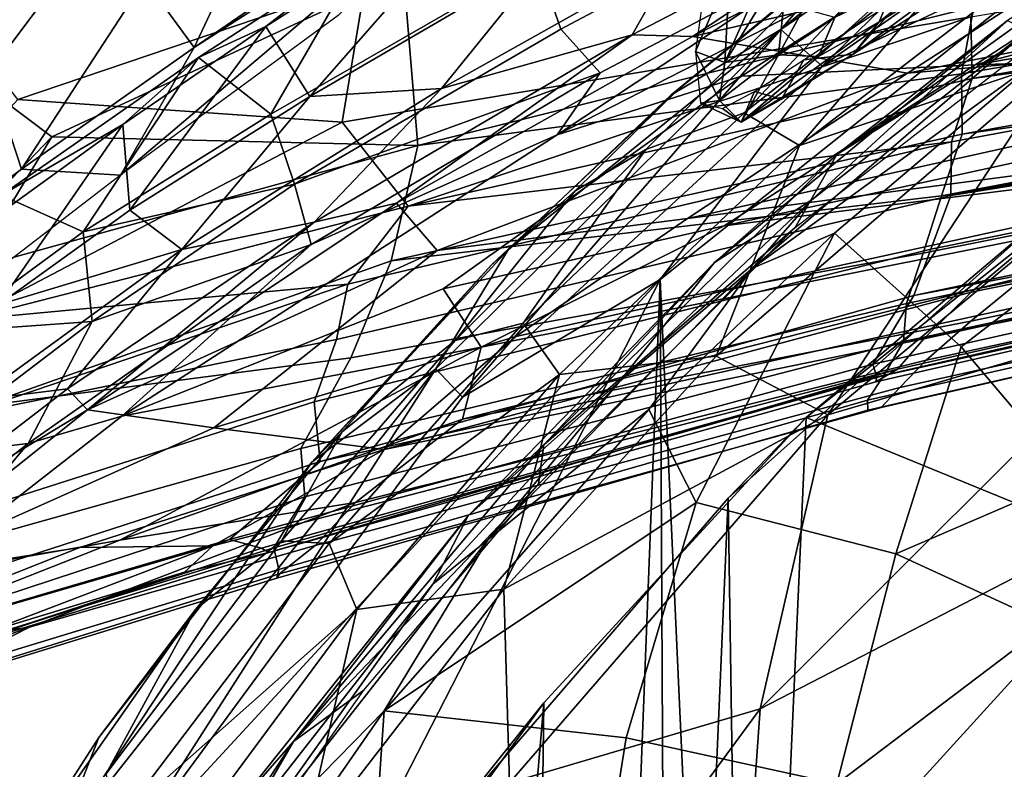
# Model space of a CAD drawing. Header units: millimetres. Extents: x -320 to 320, y -487 to 330.
# Tile 96 of 188: x -210 to -174, y 130 to 157. Entities that reach past the tile are written whole.
import ezdxf

# ---------------------------------------------------------------- set-up
doc = ezdxf.new("R2010")
doc.units = ezdxf.units.MM
doc.layers.add('Layer 01', color=7, linetype='Continuous', true_color=0x000000)

msp = doc.modelspace()

# ---------------------------------------------------------------- linework, layer by layer
at = {"layer": 'Layer 01'}
for points in [[(-180.602, 155.032, 353.206), (-172.461, 162.947, 353.079), (-165.303, 165.786, 350.97)], [(-165.303, 165.786, 350.97), (-171.117, 159.536, 351.447), (-180.602, 155.032, 353.206)], [(-205.33, 165.07, 480.725), (-206.973, 159.922, 478.595), (-212.512, 155.97, 488.38), (-210.215, 161.667, 489.624)], [(-182.1, 156.355, 354.931), (-171.183, 165.348, 355.275), (-172.461, 162.947, 353.079)], [(-179.439, 159.456, 357.256), (-171.183, 165.348, 355.275), (-182.1, 156.355, 354.931)], [(-175.107, 157.187, 610.077), (-175.545, 154.749, 602.509), (-131.249, 162.342, 600.803), (-130.823, 164.311, 608.368)], [(-131.176, 162.272, 596.181), (-175.164, 154.584, 598.185), (-175.214, 156.817, 605.542), (-130.714, 164.269, 604.039)], [(-191.891, 163.098, 458.155), (-206.069, 151.078, 484.133), (-203.396, 155.71, 471.72)], [(-206.069, 151.078, 484.133), (-191.891, 163.098, 458.155), (-198.174, 156.864, 472.137)], [(-203.396, 155.71, 471.72), (-197.519, 159.752, 464.272), (-191.891, 163.098, 458.155)], [(-180.602, 155.032, 353.206), (-182.1, 156.355, 354.931), (-172.461, 162.947, 353.079)], [(-150.775, 163.1, 459.236), (-154.782, 160.422, 465.898), (-175.052, 155.076, 467.768), (-165.651, 161.24, 453.665)], [(-205.189, 158.158, 474.801), (-200.074, 162.756, 468.043), (-203.396, 155.71, 471.72)], [(-200.074, 162.756, 468.043), (-197.519, 159.752, 464.272), (-203.396, 155.71, 471.72)], [(-178.197, 162.695, 445.731), (-190.089, 156.368, 456.38), (-190.949, 158.857, 455.828)], [(-188.66, 154.782, 457.494), (-190.089, 156.368, 456.38), (-178.197, 162.695, 445.731), (-179.72, 159.505, 449.4)], [(-175.545, 154.749, 602.509), (-175.527, 152.566, 595.194), (-131.696, 160.451, 593.212), (-131.249, 162.342, 600.803)], [(-131.176, 162.272, 596.181), (-131.634, 160.47, 588.697), (-175.164, 154.584, 598.185)], [(-197.128, 159.321, 462.359), (-200.792, 156.474, 468.33), (-192.092, 162.018, 458.327)], [(-199.201, 153.927, 466.377), (-192.092, 162.018, 458.327), (-200.792, 156.474, 468.33)], [(-199.201, 153.927, 466.377), (-190.6, 158.949, 456.961), (-192.092, 162.018, 458.327)], [(-173.877, 161.939, 447.894), (-176.864, 161.692, 447.716), (-185.308, 156.104, 457.814)], [(-173.877, 161.939, 447.894), (-185.308, 156.104, 457.814), (-170.003, 159.623, 459.554)], [(-185.896, 159.006, 453.478), (-187.501, 156.169, 457.031), (-176.864, 161.692, 447.716)], [(-176.864, 161.692, 447.716), (-187.501, 156.169, 457.031), (-185.308, 156.104, 457.814)], [(-190.226, 152.535, 462.042), (-173.018, 161.356, 446.998), (-183.534, 154.661, 461.007)], [(-173.018, 161.356, 446.998), (-190.226, 152.535, 462.042), (-179.72, 159.505, 449.4)], [(-183.534, 154.661, 461.007), (-173.018, 161.356, 446.998), (-165.651, 161.24, 453.665), (-175.052, 155.076, 467.768)], [(-183.958, 158.5, 580.482), (-184.469, 160.894, 587.639), (-185.208, 155.556, 566.949)], [(-183.44, 153.338, 388.571), (-181.423, 152.154, 393.482), (-173.98, 160.798, 387.403)], [(-177.005, 160.171, 382.597), (-183.44, 153.338, 388.571), (-173.98, 160.798, 387.403)], [(-173.98, 160.798, 387.403), (-181.423, 152.154, 393.482), (-170.425, 160.599, 392.07)], [(-155.491, 160.934, 467.372), (-170.003, 159.623, 459.554), (-177.51, 154.77, 470.63), (-159.331, 158.44, 473.685)], [(-181.423, 152.154, 393.482), (-171.892, 155.31, 396.83), (-170.425, 160.599, 392.07)], [(-175.913, 152.29, 590.789), (-131.634, 160.47, 588.697), (-132.11, 158.783, 581.161), (-175.938, 150.341, 583.61)], [(-131.634, 160.47, 588.697), (-175.913, 152.29, 590.789), (-175.164, 154.584, 598.185)], [(-132.157, 158.679, 585.654), (-131.696, 160.451, 593.212), (-175.527, 152.566, 595.194)], [(-209.796, 153.815, 619.55), (-214.668, 160.199, 639.311), (-197.177, 158.102, 623.409)], [(-177.005, 160.171, 382.597), (-180.502, 158.548, 375.923), (-187.001, 152.009, 383.433), (-183.44, 153.338, 388.571)], [(-178.537, 156.64, 526.188), (-174.619, 159.053, 513.06), (-174.148, 160.111, 514.359)], [(-178.537, 156.64, 526.188), (-174.148, 160.111, 514.359), (-178.048, 157.812, 527.632)], [(-154.782, 160.422, 465.898), (-158.723, 157.896, 472.214), (-175.052, 155.076, 467.768)], [(-208.337, 159.898, 637.84), (-214.949, 157.263, 634.536), (-208.559, 152.463, 618.035), (-195.803, 158.386, 626.405)], [(-206.973, 159.922, 478.595), (-210.823, 154.814, 484.077), (-212.512, 155.97, 488.38)], [(-205.189, 158.158, 474.801), (-209.655, 151.299, 481.341), (-210.823, 154.814, 484.077), (-206.973, 159.922, 478.595)], [(-195.282, 152.146, 608.313), (-175.107, 157.187, 610.077), (-174.187, 159.891, 618.108), (-195.803, 158.386, 626.405)], [(-174.334, 159.5, 613.612), (-175.214, 156.817, 605.542), (-198.018, 153.004, 609.515), (-197.177, 158.102, 623.409)], [(-179.72, 159.505, 449.4), (-190.226, 152.535, 462.042), (-188.66, 154.782, 457.494)], [(-170.593, -201.486, 351.382), (-186.488, 147.288, 353.781), (-171.117, 159.536, 351.447)], [(-180.602, 155.032, 353.206), (-171.117, 159.536, 351.447), (-186.488, 147.288, 353.781)], [(-186.098, 153.976, 358.305), (-185.849, 154.175, 371.894), (-180.502, 158.548, 375.923), (-179.439, 159.456, 357.256)], [(-179.439, 159.456, 357.256), (-182.1, 156.355, 354.931), (-186.098, 153.976, 358.305)], [(-177.51, 154.77, 470.63), (-170.003, 159.623, 459.554), (-185.308, 156.104, 457.814)], [(-180.072, 151.827, 345.101), (-170.121, 158.068, 344.241), (-169.201, 159.648, 343.708)], [(-173.879, 156.686, 343.379), (-180.072, 151.827, 345.101), (-169.201, 159.648, 343.708)], [(-197.128, 159.321, 462.359), (-203.239, 155.35, 469.885), (-200.792, 156.474, 468.33)], [(-200.612, 153.29, 466.57), (-203.239, 155.35, 469.885), (-197.128, 159.321, 462.359)], [(-197.128, 159.321, 462.359), (-190.949, 158.857, 455.828), (-200.612, 153.29, 466.57)], [(-185.896, 159.006, 453.478), (-194.421, 154.225, 462.093), (-187.501, 156.169, 457.031)], [(-185.896, 159.006, 453.478), (-190.6, 158.949, 456.961), (-194.421, 154.225, 462.093)], [(-183.958, 158.5, 580.482), (-184.135, 155.163, 566.368), (-182.422, 159.058, 577.287)], [(-182.422, 159.058, 577.287), (-184.135, 155.163, 566.368), (-181.83, 158.925, 572.468)], [(-179.485, 155.469, 520.054), (-174.619, 159.053, 513.06), (-178.537, 156.64, 526.188)], [(-175.102, 158.302, 507.268), (-174.619, 159.053, 513.06), (-179.485, 155.469, 520.054)], [(-199.752, 150.752, 467.079), (-200.612, 153.29, 466.57), (-190.949, 158.857, 455.828), (-190.089, 156.368, 456.38)], [(-190.6, 158.949, 456.961), (-199.201, 153.927, 466.377), (-194.421, 154.225, 462.093)], [(-182.193, 155.438, 556.735), (-181.83, 158.925, 572.468), (-184.135, 155.163, 566.368)], [(-182.193, 155.438, 556.735), (-181.286, 157.11, 556.183), (-181.83, 158.925, 572.468)], [(-175.527, 152.566, 595.194), (-176.279, 150.323, 587.791), (-132.157, 158.679, 585.654)], [(-132.627, 157.065, 578.173), (-132.157, 158.679, 585.654), (-176.279, 150.323, 587.791)], [(-132.11, 158.783, 581.161), (-132.589, 157.271, 573.712), (-175.938, 150.341, 583.61)], [(-195.282, 152.146, 608.313), (-195.803, 158.386, 626.405), (-208.559, 152.463, 618.035)], [(-180.502, 158.548, 375.923), (-185.849, 154.175, 371.894), (-189.569, 150.504, 378.5), (-187.001, 152.009, 383.433)], [(-183.958, 158.5, 580.482), (-185.208, 155.556, 566.949), (-184.135, 155.163, 566.368)], [(-177.401, 157.799, 510.581), (-175.102, 158.302, 507.268), (-179.485, 155.469, 520.054)], [(-162.942, 156.047, 480.026), (-159.331, 158.44, 473.685), (-177.51, 154.77, 470.63)], [(-197.177, 158.102, 623.409), (-198.018, 153.004, 609.515), (-209.796, 153.815, 619.55)], [(-209.655, 151.299, 481.341), (-205.189, 158.158, 474.801), (-203.396, 155.71, 471.72)], [(-170.121, 158.068, 344.241), (-180.072, 151.827, 345.101), (-181.586, 149.176, 345.935)], [(-177.401, 157.799, 510.581), (-179.485, 155.469, 520.054), (-181.268, 155.258, 523.206)], [(-180.735, 155.383, 539.32), (-178.537, 156.64, 526.188), (-178.048, 157.812, 527.632)], [(-180.735, 155.383, 539.32), (-178.048, 157.812, 527.632), (-180.146, 156.794, 540.567)], [(-158.723, 157.896, 472.214), (-162.294, 155.502, 478.528), (-175.052, 155.076, 467.768)], [(-218.188, 142.453, 598.061), (-208.559, 152.463, 618.035), (-214.949, 157.263, 634.536)], [(-176.659, 148.395, 576.243), (-132.589, 157.271, 573.712), (-133.056, 155.996, 566.443), (-177.274, 146.714, 568.82)], [(-132.589, 157.271, 573.712), (-176.659, 148.395, 576.243), (-175.938, 150.341, 583.61)], [(-175.545, 154.749, 602.509), (-175.107, 157.187, 610.077), (-195.282, 152.146, 608.313)], [(-182.193, 155.438, 556.735), (-180.146, 156.794, 540.567), (-181.286, 157.11, 556.183)], [(-133.091, 155.657, 570.864), (-132.627, 157.065, 578.173), (-176.936, 148.244, 580.299), (-177.545, 146.417, 572.867)], [(-176.279, 150.323, 587.791), (-176.936, 148.244, 580.299), (-132.627, 157.065, 578.173)], [(-130.764, 157.123, 508.379), (-171.959, 149.557, 500.085), (-175.194, 146.836, 511.11), (-132.53, 155.487, 517.792)], [(-175.214, 156.817, 605.542), (-195.634, 149.95, 598.808), (-198.018, 153.004, 609.515)], [(-175.214, 156.817, 605.542), (-175.164, 154.584, 598.185), (-195.634, 149.95, 598.808)], [(-173.879, 156.686, 343.379), (-184.515, 147.904, 345.072), (-180.072, 151.827, 345.101)], [(-184.515, 147.904, 345.072), (-173.879, 156.686, 343.379), (-180.981, 150.18, 339.333)], [(-178.537, 156.64, 526.188), (-180.735, 155.383, 539.32), (-183.546, 152.994, 543.371)], [(-178.537, 156.64, 526.188), (-183.546, 152.994, 543.371), (-179.485, 155.469, 520.054)], [(-182.193, 155.438, 556.735), (-180.735, 155.383, 539.32), (-180.146, 156.794, 540.567)], [(-173.879, 156.686, 343.379), (-173.159, 156.308, 337.61), (-180.981, 150.18, 339.333)], [(-203.239, 155.35, 469.885), (-205.979, 152.915, 475.535), (-200.792, 156.474, 468.33)], [(-200.792, 156.474, 468.33), (-205.979, 152.915, 475.535), (-205.73, 149.802, 475.242)], [(-199.201, 153.927, 466.377), (-200.792, 156.474, 468.33), (-205.73, 149.802, 475.242)], [(-190.089, 156.368, 456.38), (-188.66, 154.782, 457.494), (-199.752, 150.752, 467.079)], [(-194.421, 154.225, 462.093), (-199.034, 149.365, 470.078), (-187.501, 156.169, 457.031)], [(-199.034, 149.365, 470.078), (-196.051, 150.059, 469.169), (-187.501, 156.169, 457.031)], [(-185.308, 156.104, 457.814), (-187.501, 156.169, 457.031), (-196.051, 150.059, 469.169)], [(-194.62, 144.051, 356.348), (-191.998, 148.367, 358.361), (-182.1, 156.355, 354.931)], [(-193.651, 143.023, 355.264), (-194.62, 144.051, 356.348), (-182.1, 156.355, 354.931)], [(-193.651, 143.023, 355.264), (-182.1, 156.355, 354.931), (-180.602, 155.032, 353.206)], [(-182.1, 156.355, 354.931), (-191.998, 148.367, 358.361), (-186.098, 153.976, 358.305)], [(-180.981, 150.18, 339.333), (-173.159, 156.308, 337.61), (-183.129, 147.701, 338.406)], [(-172.65, 155.339, 335.911), (-183.129, 147.701, 338.406), (-173.159, 156.308, 337.61)], [(-185.308, 156.104, 457.814), (-196.051, 150.059, 469.169), (-194.575, 148.343, 477.687), (-177.51, 154.77, 470.63)], [(-162.942, 156.047, 480.026), (-177.51, 154.77, 470.63), (-185.496, 149.509, 483.474), (-166.098, 153.812, 486.424)], [(-133.056, 155.996, 566.443), (-133.479, 155.007, 559.423), (-177.274, 146.714, 568.82)], [(-175.216, 145.773, 511.248), (-173.223, 147.4, 504.379), (-131.316, 155.864, 509.398), (-132.526, 154.719, 515.772)], [(-206.069, 151.078, 484.133), (-209.655, 151.299, 481.341), (-203.396, 155.71, 471.72)], [(-185.208, 155.556, 566.949), (-184.33, 153.783, 557.86), (-184.135, 155.163, 566.368)], [(-185.015, 153.685, 552.932), (-184.33, 153.783, 557.86), (-185.208, 155.556, 566.949)], [(-182.193, 155.438, 556.735), (-184.33, 153.783, 557.86), (-183.546, 152.994, 543.371)], [(-184.33, 153.783, 557.86), (-182.193, 155.438, 556.735), (-184.135, 155.163, 566.368)], [(-184.158, 149.241, 481.62), (-175.052, 155.076, 467.768), (-162.294, 155.502, 478.528), (-165.506, 153.297, 484.687)], [(-183.546, 152.994, 543.371), (-182.078, 153.828, 531.308), (-179.485, 155.469, 520.054)], [(-180.735, 155.383, 539.32), (-182.193, 155.438, 556.735), (-183.546, 152.994, 543.371)], [(-182.078, 153.828, 531.308), (-181.268, 155.258, 523.206), (-179.485, 155.469, 520.054)], [(-133.537, 154.497, 563.718), (-133.091, 155.657, 570.864), (-177.545, 146.417, 572.867), (-177.65, 145.04, 565.766)], [(-132.53, 155.487, 517.792), (-175.194, 146.836, 511.11), (-176.92, 145.141, 520.375), (-133.345, 154.61, 524.453)], [(-203.239, 155.35, 469.885), (-210.383, 150.356, 480.616), (-205.979, 152.915, 475.535)], [(-203.239, 155.35, 469.885), (-207.416, 149.017, 475.994), (-210.383, 150.356, 480.616)], [(-200.612, 153.29, 466.57), (-207.416, 149.017, 475.994), (-203.239, 155.35, 469.885)], [(-194.362, 146.955, 479.257), (-183.534, 154.661, 461.007), (-175.052, 155.076, 467.768), (-184.158, 149.241, 481.62)], [(-184.456, 144.507, 398.624), (-180.403, 142.383, 401.153), (-171.892, 155.31, 396.83)], [(-181.423, 152.154, 393.482), (-184.456, 144.507, 398.624), (-171.892, 155.31, 396.83)], [(-183.129, 147.701, 338.406), (-172.65, 155.339, 335.911), (-180.163, 148.971, 336.868)], [(-183.059, 154.105, 532.232), (-181.268, 155.258, 523.206), (-182.078, 153.828, 531.308)], [(-171.892, 155.31, 396.83), (-180.403, 142.383, 401.153), (-166.638, 153.815, 399.123)], [(-172.65, 155.339, 335.911), (-168.948, 149.942, 330.978), (-175.566, 144.845, 332.098), (-180.163, 148.971, 336.868)], [(-213.418, 148.527, 488.293), (-210.823, 154.814, 484.077), (-209.655, 151.299, 481.341)], [(-199.752, 150.752, 467.079), (-188.66, 154.782, 457.494), (-199.152, 148.557, 469.56)], [(-188.66, 154.782, 457.494), (-190.226, 152.535, 462.042), (-199.152, 148.557, 469.56)], [(-196.25, 147.969, 596.539), (-175.527, 152.566, 595.194), (-175.545, 154.749, 602.509), (-195.282, 152.146, 608.313)], [(-185.496, 149.509, 483.474), (-177.51, 154.77, 470.63), (-194.575, 148.343, 477.687)], [(-180.602, 155.032, 353.206), (-186.488, 147.288, 353.781), (-193.651, 143.023, 355.264)], [(-178.125, 145.291, 561.325), (-133.479, 155.007, 559.423), (-133.84, 154.277, 552.201), (-178.773, 144.218, 553.333)], [(-133.479, 155.007, 559.423), (-178.125, 145.291, 561.325), (-177.274, 146.714, 568.82)], [(-176.831, 144.361, 518.474), (-175.216, 145.773, 511.248), (-132.526, 154.719, 515.772), (-133.423, 153.776, 522.325)], [(-206.018, 142.328, 484.237), (-190.226, 152.535, 462.042), (-183.534, 154.661, 461.007), (-194.362, 146.955, 479.257)], [(-175.164, 154.584, 598.185), (-175.913, 152.29, 590.789), (-195.634, 149.95, 598.808)], [(-133.345, 154.61, 524.453), (-176.92, 145.141, 520.375), (-177.874, 144.032, 529.69), (-133.85, 154.031, 531.302)], [(-133.949, 153.581, 556.368), (-133.537, 154.497, 563.718), (-177.65, 145.04, 565.766)], [(-194.421, 154.225, 462.093), (-203.847, 148.378, 474.002), (-199.034, 149.365, 470.078)], [(-199.201, 153.927, 466.377), (-203.847, 148.378, 474.002), (-194.421, 154.225, 462.093)], [(-192.606, 147.817, 372.262), (-189.569, 150.504, 378.5), (-185.849, 154.175, 371.894)], [(-192.606, 147.817, 372.262), (-185.849, 154.175, 371.894), (-186.098, 153.976, 358.305), (-191.998, 148.367, 358.361)], [(-183.059, 154.105, 532.232), (-183.546, 152.994, 543.371), (-184.226, 153.495, 541.242)], [(-182.078, 153.828, 531.308), (-183.546, 152.994, 543.371), (-183.059, 154.105, 532.232)], [(-178.773, 144.218, 553.333), (-133.84, 154.277, 552.201), (-134.052, 153.876, 545.213), (-178.624, 143.757, 546.113)], [(-178.657, 143.583, 538.815), (-134.071, 153.792, 538.258), (-133.85, 154.031, 531.302), (-177.874, 144.032, 529.69)], [(-211.709, 145.831, 599.158), (-218.03, 144.827, 601.338), (-209.796, 153.815, 619.55), (-198.018, 153.004, 609.515)], [(-199.201, 153.927, 466.377), (-205.73, 149.802, 475.242), (-203.847, 148.378, 474.002)], [(-169.178, 151.643, 493.02), (-166.098, 153.812, 486.424), (-185.496, 149.509, 483.474)], [(-185.015, 153.685, 552.932), (-183.546, 152.994, 543.371), (-184.33, 153.783, 557.86)], [(-183.546, 152.994, 543.371), (-185.015, 153.685, 552.932), (-184.226, 153.495, 541.242)], [(-181.181, 142.288, 352.958), (-166.567, 153.94, 350.811), (-172.537, 149.597, 339.54)], [(-166.567, 153.94, 350.811), (-181.181, 142.288, 352.958), (-167.829, 136.817, 350.981)], [(-180.403, 142.383, 401.153), (-168.768, 145.797, 401.17), (-166.638, 153.815, 399.123)], [(-178.624, 143.757, 546.113), (-134.052, 153.876, 545.213), (-134.071, 153.792, 538.258), (-178.657, 143.583, 538.815)], [(-177.785, 143.373, 525.295), (-176.831, 144.361, 518.474), (-133.423, 153.776, 522.325), (-134.035, 153.08, 529.388)], [(-200.612, 153.29, 466.57), (-199.752, 150.752, 467.079), (-207.416, 149.017, 475.994)], [(-191.461, 145.704, 389.891), (-190.136, 143.846, 394.8), (-181.423, 152.154, 393.482), (-183.44, 153.338, 388.571)], [(-187.001, 152.009, 383.433), (-191.461, 145.704, 389.891), (-183.44, 153.338, 388.571)], [(-165.506, 153.297, 484.687), (-168.328, 151.217, 491.011), (-184.158, 149.241, 481.62)], [(-134.234, 153.022, 549.726), (-133.949, 153.581, 556.368), (-178.369, 143.804, 558.372), (-178.964, 142.919, 550.7)], [(-177.65, 145.04, 565.766), (-178.369, 143.804, 558.372), (-133.949, 153.581, 556.368)], [(-195.634, 149.95, 598.808), (-211.709, 145.831, 599.158), (-198.018, 153.004, 609.515)], [(-134.378, 152.735, 542.785), (-134.234, 153.022, 549.726), (-178.964, 142.919, 550.7), (-178.954, 142.545, 543.365)], [(-178.468, 142.65, 534.224), (-177.785, 143.373, 525.295), (-134.035, 153.08, 529.388), (-134.32, 152.759, 535.918)], [(-210.383, 150.356, 480.616), (-212.513, 148.198, 486.513), (-205.979, 152.915, 475.535)], [(-205.979, 152.915, 475.535), (-212.513, 148.198, 486.513), (-210.51, 146.375, 483.056)], [(-210.51, 146.375, 483.056), (-205.73, 149.802, 475.242), (-205.979, 152.915, 475.535)], [(-176.279, 150.323, 587.791), (-175.527, 152.566, 595.194), (-196.25, 147.969, 596.539)], [(-134.32, 152.759, 535.918), (-134.378, 152.735, 542.785), (-178.954, 142.545, 543.365), (-178.468, 142.65, 534.224)], [(-218.188, 142.453, 598.061), (-211.478, 147.677, 607.18), (-208.559, 152.463, 618.035)], [(-208.559, 152.463, 618.035), (-211.478, 147.677, 607.18), (-195.282, 152.146, 608.313)], [(-206.018, 142.328, 484.237), (-199.152, 148.557, 469.56), (-190.226, 152.535, 462.042)], [(-197.815, 147.124, 591.628), (-175.913, 152.29, 590.789), (-175.938, 150.341, 583.61), (-198.234, 145.113, 585.244)], [(-175.913, 152.29, 590.789), (-197.815, 147.124, 591.628), (-195.634, 149.95, 598.808)], [(-211.478, 147.677, 607.18), (-211.136, 142.692, 592.716), (-196.25, 147.969, 596.539), (-195.282, 152.146, 608.313)], [(-193.923, 145.073, 384.588), (-191.461, 145.704, 389.891), (-187.001, 152.009, 383.433)], [(-189.569, 150.504, 378.5), (-193.923, 145.073, 384.588), (-187.001, 152.009, 383.433)], [(-190.136, 143.846, 394.8), (-184.456, 144.507, 398.624), (-181.423, 152.154, 393.482)], [(-169.178, 151.643, 493.02), (-185.496, 149.509, 483.474), (-191.722, 145.225, 495.293), (-171.959, 149.557, 500.085)], [(-184.515, 147.904, 345.072), (-190.707, 141.294, 346.963), (-180.072, 151.827, 345.101)], [(-181.586, 149.176, 345.935), (-180.072, 151.827, 345.101), (-190.707, 141.294, 346.963)], [(-209.655, 151.299, 481.341), (-206.069, 151.078, 484.133), (-212.193, 146.371, 496.097), (-213.418, 148.527, 488.293)], [(-192.976, 144.837, 490.527), (-184.158, 149.241, 481.62), (-168.328, 151.217, 491.011), (-170.966, 149.225, 497.587)], [(-207.416, 149.017, 475.994), (-199.752, 150.752, 467.079), (-207.095, 145.77, 477.923)], [(-199.752, 150.752, 467.079), (-199.152, 148.557, 469.56), (-207.095, 145.77, 477.923)], [(-189.569, 150.504, 378.5), (-192.606, 147.817, 372.262), (-198.02, 141.767, 378.228), (-193.923, 145.073, 384.588)], [(-207.416, 149.017, 475.994), (-212.369, 145.387, 484.384), (-210.383, 150.356, 480.616)], [(-198.234, 145.113, 585.244), (-175.938, 150.341, 583.61), (-176.659, 148.395, 576.243), (-199.041, 142.856, 577.716)], [(-176.279, 150.323, 587.791), (-196.25, 147.969, 596.539), (-197.709, 144.447, 586.193), (-176.936, 148.244, 580.299)], [(-187.956, 143.586, 340.36), (-180.981, 150.18, 339.333), (-183.129, 147.701, 338.406)], [(-184.515, 147.904, 345.072), (-180.981, 150.18, 339.333), (-187.956, 143.586, 340.36)], [(-195.634, 149.95, 598.808), (-197.815, 147.124, 591.628), (-211.709, 145.831, 599.158)], [(-205.73, 149.802, 475.242), (-210.51, 146.375, 483.056), (-203.847, 148.378, 474.002)], [(-207.262, 142.56, 486.327), (-196.051, 150.059, 469.169), (-199.034, 149.365, 470.078)], [(-196.051, 150.059, 469.169), (-207.262, 142.56, 486.327), (-194.575, 148.343, 477.687)], [(-168.948, 149.942, 330.978), (-166.66, 142.826, 326.556), (-171.528, 140.098, 327.876), (-175.566, 144.845, 332.098)], [(-203.847, 148.378, 474.002), (-207.987, 143.319, 484.04), (-199.034, 149.365, 470.078)], [(-199.034, 149.365, 470.078), (-207.987, 143.319, 484.04), (-207.262, 142.56, 486.327)], [(-202.682, 141.912, 495.804), (-191.722, 145.225, 495.293), (-185.496, 149.509, 483.474), (-194.575, 148.343, 477.687)], [(-171.959, 149.557, 500.085), (-191.722, 145.225, 495.293), (-196.494, 141.122, 510.154), (-175.194, 146.836, 511.11)], [(-184.011, 139.363, 341.25), (-172.537, 149.597, 339.54), (-178.942, -198.197, 340.484)], [(-172.537, 149.597, 339.54), (-184.011, 139.363, 341.25), (-181.181, 142.288, 352.958)], [(-178.942, -198.197, 340.484), (-172.537, 149.597, 339.54), (-162.59, 20.299, 338.126)], [(-207.416, 149.017, 475.994), (-207.095, 145.77, 477.923), (-212.369, 145.387, 484.384)], [(-184.158, 149.241, 481.62), (-192.976, 144.837, 490.527), (-194.362, 146.955, 479.257)], [(-193.662, 142.219, 502.469), (-192.976, 144.837, 490.527), (-170.966, 149.225, 497.587), (-173.223, 147.4, 504.379)], [(-190.707, 141.294, 346.963), (-190.898, 139.869, 347.402), (-181.586, 149.176, 345.935)], [(-183.129, 147.701, 338.406), (-180.163, 148.971, 336.868), (-186.892, 142.574, 337.897)], [(-180.163, 148.971, 336.868), (-185.178, 139.202, 335.228), (-186.892, 142.574, 337.897)], [(-185.178, 139.202, 335.228), (-180.163, 148.971, 336.868), (-175.566, 144.845, 332.098), (-177.927, 137.342, 330.255)], [(-203.847, 148.378, 474.002), (-211.38, 142.901, 487.05), (-207.987, 143.319, 484.04)], [(-210.51, 146.375, 483.056), (-211.38, 142.901, 487.05), (-203.847, 148.378, 474.002)], [(-207.095, 145.77, 477.923), (-199.152, 148.557, 469.56), (-209.413, 141.338, 486.121)], [(-199.152, 148.557, 469.56), (-206.018, 142.328, 484.237), (-209.413, 141.338, 486.121)], [(-207.262, 142.56, 486.327), (-202.682, 141.912, 495.804), (-194.575, 148.343, 477.687)], [(-191.998, 148.367, 358.361), (-199.13, 140.666, 359.502), (-192.606, 147.817, 372.262)], [(-194.62, 144.051, 356.348), (-199.13, 140.666, 359.502), (-191.998, 148.367, 358.361)], [(-199.041, 142.856, 577.716), (-176.659, 148.395, 576.243), (-177.274, 146.714, 568.82), (-198.817, 140.691, 567.735)], [(-197.709, 144.447, 586.193), (-196.25, 147.969, 596.539), (-211.136, 142.692, 592.716)], [(-176.936, 148.244, 580.299), (-197.709, 144.447, 586.193), (-199.524, 141.155, 575.728), (-177.545, 146.417, 572.867)], [(-198.02, 141.767, 378.228), (-192.606, 147.817, 372.262), (-199.13, 140.666, 359.502)], [(-187.956, 143.586, 340.36), (-193.454, 138.722, 346.388), (-184.515, 147.904, 345.072)], [(-190.707, 141.294, 346.963), (-184.515, 147.904, 345.072), (-193.454, 138.722, 346.388)], [(-187.956, 143.586, 340.36), (-183.129, 147.701, 338.406), (-192.729, 137.857, 339.958)], [(-186.892, 142.574, 337.897), (-192.729, 137.857, 339.958), (-183.129, 147.701, 338.406)], [(-206.302, 125.839, 357.105), (-186.488, 147.288, 353.781), (-198.814, 123.233, 355.793)], [(-206.302, 125.839, 357.105), (-193.651, 143.023, 355.264), (-186.488, 147.288, 353.781)], [(-199.836, -196.047, 355.979), (-186.488, 147.288, 353.781), (-184.718, -199.102, 353.5)], [(-198.814, 123.233, 355.793), (-186.488, 147.288, 353.781), (-199.836, -196.047, 355.979)], [(-173.223, 147.4, 504.379), (-175.216, 145.773, 511.248), (-193.662, 142.219, 502.469)], [(-170.593, -201.486, 351.382), (-184.718, -199.102, 353.5), (-186.488, 147.288, 353.781)], [(-197.815, 147.124, 591.628), (-211.942, 142.333, 588.908), (-211.709, 145.831, 599.158)], [(-197.815, 147.124, 591.628), (-198.234, 145.113, 585.244), (-211.942, 142.333, 588.908)], [(-194.362, 146.955, 479.257), (-192.976, 144.837, 490.527), (-206.018, 142.328, 484.237)], [(-177.274, 146.714, 568.82), (-178.125, 145.291, 561.325), (-198.817, 140.691, 567.735)], [(-176.92, 145.141, 520.375), (-175.194, 146.836, 511.11), (-196.494, 141.122, 510.154)], [(-177.65, 145.04, 565.766), (-177.545, 146.417, 572.867), (-199.524, 141.155, 575.728), (-199.373, 139.405, 567.278)], [(-180.403, 142.383, 401.153), (-182.86, 131.718, 403.353), (-168.768, 145.797, 401.17)], [(-167.395, 139.694, 401.441), (-168.768, 145.797, 401.17), (-182.86, 131.718, 403.353)], [(-207.095, 145.77, 477.923), (-209.413, 141.338, 486.121), (-213.556, 140.857, 489.894)], [(-212.369, 145.387, 484.384), (-207.095, 145.77, 477.923), (-213.556, 140.857, 489.894)], [(-200.223, 137.808, 385.782), (-198.493, 137.718, 390.957), (-191.461, 145.704, 389.891), (-193.923, 145.073, 384.588)], [(-198.493, 137.718, 390.957), (-190.136, 143.846, 394.8), (-191.461, 145.704, 389.891)], [(-197.541, 139.198, 514.187), (-193.662, 142.219, 502.469), (-175.216, 145.773, 511.248), (-176.831, 144.361, 518.474)], [(-198.234, 145.113, 585.244), (-199.041, 142.856, 577.716), (-213.289, 138.301, 576.44), (-211.942, 142.333, 588.908)], [(-176.92, 145.141, 520.375), (-196.494, 141.122, 510.154), (-202.714, 137.623, 523.235), (-177.874, 144.032, 529.69)], [(-196.494, 141.122, 510.154), (-191.722, 145.225, 495.293), (-202.682, 141.912, 495.804)], [(-178.125, 145.291, 561.325), (-178.773, 144.218, 553.333), (-202.108, 137.86, 555.037), (-198.817, 140.691, 567.735)], [(-198.02, 141.767, 378.228), (-200.223, 137.808, 385.782), (-193.923, 145.073, 384.588)], [(-192.976, 144.837, 490.527), (-206.097, 137.836, 506.439), (-213.463, 136.535, 501.02), (-206.018, 142.328, 484.237)], [(-193.662, 142.219, 502.469), (-206.097, 137.836, 506.439), (-192.976, 144.837, 490.527)], [(-178.369, 143.804, 558.372), (-177.65, 145.04, 565.766), (-199.373, 139.405, 567.278), (-200.506, 137.559, 557.534)], [(-175.566, 144.845, 332.098), (-171.528, 140.098, 327.876), (-177.927, 137.342, 330.255)], [(-214.319, 137.014, 576.853), (-199.524, 141.155, 575.728), (-197.709, 144.447, 586.193), (-211.136, 142.692, 592.716)], [(-176.831, 144.361, 518.474), (-177.785, 143.373, 525.295), (-199.007, 137.635, 523.291), (-197.541, 139.198, 514.187)], [(-192.155, 136.061, 399.875), (-180.403, 142.383, 401.153), (-184.456, 144.507, 398.624)], [(-190.136, 143.846, 394.8), (-192.155, 136.061, 399.875), (-184.456, 144.507, 398.624)], [(-208.492, 126.52, 358.754), (-199.13, 140.666, 359.502), (-194.62, 144.051, 356.348)], [(-206.302, 125.839, 357.105), (-208.492, 126.52, 358.754), (-194.62, 144.051, 356.348)], [(-206.302, 125.839, 357.105), (-194.62, 144.051, 356.348), (-193.651, 143.023, 355.264)], [(-177.874, 144.032, 529.69), (-202.714, 137.623, 523.235), (-203.748, 136.673, 531.336), (-200.68, 137.39, 538.341)], [(-202.108, 137.86, 555.037), (-178.773, 144.218, 553.333), (-178.624, 143.757, 546.113), (-200.956, 137.549, 546.628)], [(-178.657, 143.583, 538.815), (-177.874, 144.032, 529.69), (-200.68, 137.39, 538.341)], [(-200.956, 137.549, 546.628), (-178.624, 143.757, 546.113), (-178.657, 143.583, 538.815), (-200.68, 137.39, 538.341)], [(-200.506, 137.559, 557.534), (-200.324, 136.774, 548.379), (-178.964, 142.919, 550.7), (-178.369, 143.804, 558.372)], [(-198.493, 137.718, 390.957), (-197.497, 135.321, 395.987), (-190.136, 143.846, 394.8)], [(-197.497, 135.321, 395.987), (-192.155, 136.061, 399.875), (-190.136, 143.846, 394.8)], [(-211.38, 142.901, 487.05), (-215.377, 137.652, 499.729), (-207.987, 143.319, 484.04)], [(-207.987, 143.319, 484.04), (-215.377, 137.652, 499.729), (-207.262, 142.56, 486.327)], [(-177.785, 143.373, 525.295), (-178.468, 142.65, 534.224), (-200.294, 136.609, 531.668), (-199.007, 137.635, 523.291)], [(-187.956, 143.586, 340.36), (-192.729, 137.857, 339.958), (-194.731, 136.235, 341.57)], [(-187.956, 143.586, 340.36), (-194.731, 136.235, 341.57), (-193.454, 138.722, 346.388)], [(-200.324, 136.774, 548.379), (-200.39, 136.453, 540.227), (-178.954, 142.545, 543.365), (-178.964, 142.919, 550.7)], [(-207.262, 142.56, 486.327), (-215.377, 137.652, 499.729), (-214.983, 136.404, 504.703)], [(-207.262, 142.56, 486.327), (-214.983, 136.404, 504.703), (-202.682, 141.912, 495.804)], [(-198.817, 140.691, 567.735), (-214.766, 135.522, 565.5), (-213.289, 138.301, 576.44), (-199.041, 142.856, 577.716)], [(-200.39, 136.453, 540.227), (-200.294, 136.609, 531.668), (-178.468, 142.65, 534.224), (-178.954, 142.545, 543.365)], [(-186.892, 142.574, 337.897), (-196.495, 131.637, 339.392), (-192.729, 137.857, 339.958)], [(-196.495, 131.637, 339.392), (-186.892, 142.574, 337.897), (-185.178, 139.202, 335.228)], [(-213.463, 136.535, 501.02), (-209.413, 141.338, 486.121), (-206.018, 142.328, 484.237)], [(-193.662, 142.219, 502.469), (-197.541, 139.198, 514.187), (-206.097, 137.836, 506.439)], [(-181.181, 142.288, 352.958), (-194.443, -154.448, 355.064), (-177.54, -198.725, 352.408), (-167.829, 136.817, 350.981)], [(-181.181, 142.288, 352.958), (-190.711, 131.939, 354.461), (-194.443, -154.448, 355.064)], [(-190.711, 131.939, 354.461), (-181.181, 142.288, 352.958), (-184.011, 139.363, 341.25), (-194.212, 127.549, 342.873)], [(-192.155, 136.061, 399.875), (-191.951, 129.035, 403.057), (-180.403, 142.383, 401.153)], [(-191.951, 129.035, 403.057), (-182.86, 131.718, 403.353), (-180.403, 142.383, 401.153)], [(-207.539, 137.574, 511.853), (-196.494, 141.122, 510.154), (-202.682, 141.912, 495.804), (-214.983, 136.404, 504.703)], [(-203.333, 135.334, 378.842), (-198.02, 141.767, 378.228), (-199.13, 140.666, 359.502), (-206.849, 130.679, 360.968)], [(-203.333, 135.334, 378.842), (-200.223, 137.808, 385.782), (-198.02, 141.767, 378.228)], [(-213.556, 140.857, 489.894), (-209.413, 141.338, 486.121), (-217.014, 135.41, 503.832)], [(-209.413, 141.338, 486.121), (-213.463, 136.535, 501.02), (-217.014, 135.41, 503.832)], [(-214.319, 137.014, 576.853), (-214.067, 134.576, 565.081), (-199.373, 139.405, 567.278), (-199.524, 141.155, 575.728)], [(-199.79, 130.531, 348.463), (-190.898, 139.869, 347.402), (-190.707, 141.294, 346.963)], [(-193.454, 138.722, 346.388), (-199.79, 130.531, 348.463), (-190.707, 141.294, 346.963)], [(-202.714, 137.623, 523.235), (-196.494, 141.122, 510.154), (-207.539, 137.574, 511.853)], [(-198.817, 140.691, 567.735), (-202.108, 137.86, 555.037), (-221.261, 132.245, 557.731), (-214.766, 135.522, 565.5)], [(-208.492, 126.52, 358.754), (-206.849, 130.679, 360.968), (-199.13, 140.666, 359.502)], [(-172.401, 134.796, 326.408), (-177.927, 137.342, 330.255), (-171.528, 140.098, 327.876)], [(-197.24, 132.39, 348.436), (-190.898, 139.869, 347.402), (-199.79, 130.531, 348.463)], [(-214.067, 134.576, 565.081), (-215.111, 133.063, 557.021), (-200.506, 137.559, 557.534), (-199.373, 139.405, 567.278)], [(-184.011, 139.363, 341.25), (-178.942, -198.197, 340.484), (-196.866, -156.872, 343.298)], [(-194.212, 127.549, 342.873), (-184.011, 139.363, 341.25), (-196.866, -156.872, 343.298)], [(-183.513, -182.239, 403.945), (-167.395, 139.694, 401.441), (-183.548, 121.951, 403.943)], [(-183.548, 121.951, 403.943), (-167.395, 139.694, 401.441), (-182.86, 131.718, 403.353)], [(-183.513, -182.239, 403.945), (-171.92, -200.564, 402.115), (-167.395, 139.694, 401.441)], [(-206.097, 137.836, 506.439), (-197.541, 139.198, 514.187), (-209.37, 134.682, 521.191), (-216.783, 133.62, 511.827)], [(-197.541, 139.198, 514.187), (-199.007, 137.635, 523.291), (-209.37, 134.682, 521.191)], [(-187.716, 130.669, 333.42), (-196.495, 131.637, 339.392), (-185.178, 139.202, 335.228)], [(-187.716, 130.669, 333.42), (-185.178, 139.202, 335.228), (-177.927, 137.342, 330.255), (-180.078, 128.995, 328.516)], [(-201.586, 127.471, 343.152), (-202.008, 127.997, 347.885), (-193.454, 138.722, 346.388), (-194.731, 136.235, 341.57)], [(-199.79, 130.531, 348.463), (-193.454, 138.722, 346.388), (-202.008, 127.997, 347.885)], [(-202.108, 137.86, 555.037), (-214.429, 133.172, 541.313), (-222.556, 130.692, 545.786), (-221.261, 132.245, 557.731)], [(-202.714, 137.623, 523.235), (-220.268, 132.527, 519.486), (-220.211, 131.662, 527.568), (-203.748, 136.673, 531.336)], [(-202.714, 137.623, 523.235), (-207.539, 137.574, 511.853), (-220.268, 132.527, 519.486)], [(-214.983, 136.404, 504.703), (-220.268, 132.527, 519.486), (-207.539, 137.574, 511.853)], [(-213.463, 136.535, 501.02), (-206.097, 137.836, 506.439), (-216.783, 133.62, 511.827)], [(-200.324, 136.774, 548.379), (-200.506, 137.559, 557.534), (-215.111, 133.063, 557.021), (-215.215, 132.241, 549.079)], [(-200.956, 137.549, 546.628), (-214.429, 133.172, 541.313), (-202.108, 137.86, 555.037)], [(-199.007, 137.635, 523.291), (-200.294, 136.609, 531.668), (-213.941, 132.352, 532.429), (-209.37, 134.682, 521.191)], [(-200.223, 137.808, 385.782), (-206.596, 129.343, 386.529), (-206.064, 127.73, 392.117), (-198.493, 137.718, 390.957)], [(-203.333, 135.334, 378.842), (-206.596, 129.343, 386.529), (-200.223, 137.808, 385.782)], [(-206.064, 127.73, 392.117), (-197.497, 135.321, 395.987), (-198.493, 137.718, 390.957)], [(-194.731, 136.235, 341.57), (-192.729, 137.857, 339.958), (-202.085, 125.935, 341.567)], [(-196.495, 131.637, 339.392), (-202.085, 125.935, 341.567), (-192.729, 137.857, 339.958)], [(-200.956, 137.549, 546.628), (-200.68, 137.39, 538.341), (-214.429, 133.172, 541.313)], [(-203.748, 136.673, 531.336), (-214.429, 133.172, 541.313), (-200.68, 137.39, 538.341)], [(-172.401, 134.796, 326.408), (-180.078, 128.995, 328.516), (-177.927, 137.342, 330.255)], [(-203.748, 136.673, 531.336), (-220.211, 131.662, 527.568), (-222.173, 130.713, 534.169), (-214.429, 133.172, 541.313)], [(-200.39, 136.453, 540.227), (-200.324, 136.774, 548.379), (-215.215, 132.241, 549.079), (-215.326, 131.859, 541.159)], [(-200.39, 136.453, 540.227), (-215.326, 131.859, 541.159), (-213.941, 132.352, 532.429), (-200.294, 136.609, 531.668)], [(-167.829, 136.817, 350.981), (-177.54, -198.725, 352.408), (-162.516, 18.553, 350.245)], [(-202.085, 125.935, 341.567), (-201.586, 127.471, 343.152), (-194.731, 136.235, 341.57)], [(-199.482, 126.584, 401.077), (-191.951, 129.035, 403.057), (-192.155, 136.061, 399.875)], [(-197.497, 135.321, 395.987), (-199.482, 126.584, 401.077), (-192.155, 136.061, 399.875)], [(-206.849, 130.679, 360.968), (-213.027, 121.093, 361.811), (-211.107, 124.259, 379.481), (-203.333, 135.334, 378.842)], [(-211.107, 124.259, 379.481), (-206.596, 129.343, 386.529), (-203.333, 135.334, 378.842)], [(-206.064, 127.73, 392.117), (-203.244, 127.547, 396.977), (-197.497, 135.321, 395.987)], [(-203.244, 127.547, 396.977), (-199.482, 126.584, 401.077), (-197.497, 135.321, 395.987)], [(-170.82, 132.133, 324.779), (-173.59, 125.168, 324.097), (-180.078, 128.995, 328.516), (-172.401, 134.796, 326.408)], [(-213.941, 132.352, 532.429), (-219.91, 130.843, 525.565), (-209.37, 134.682, 521.191)], [(-209.37, 134.682, 521.191), (-219.91, 130.843, 525.565), (-216.783, 133.62, 511.827)], [(-197.24, 132.39, 348.436), (-199.79, 130.531, 348.463), (-205.603, 120.503, 349.856)], [(-200.409, 118.61, 356.072), (-190.711, 131.939, 354.461), (-194.212, 127.549, 342.873), (-202.913, 114.584, 344.321)], [(-200.645, 14.935, 356.107), (-194.443, -154.448, 355.064), (-190.711, 131.939, 354.461)], [(-200.409, 118.61, 356.072), (-200.645, 14.935, 356.107), (-190.711, 131.939, 354.461)], [(-205.312, 118.922, 341.027), (-202.085, 125.935, 341.567), (-196.495, 131.637, 339.392)], [(-197.11, 122.86, 336.74), (-205.312, 118.922, 341.027), (-196.495, 131.637, 339.392)], [(-187.716, 130.669, 333.42), (-189.401, 120.155, 331.273), (-197.11, 122.86, 336.74), (-196.495, 131.637, 339.392)], [(-191.951, 129.035, 403.057), (-193.474, 117.279, 405.124), (-182.86, 131.718, 403.353)], [(-183.548, 121.951, 403.943), (-182.86, 131.718, 403.353), (-193.474, 117.279, 405.124)], [(-208.492, 126.52, 358.754), (-213.027, 121.093, 361.811), (-206.849, 130.679, 360.968)], [(-199.79, 130.531, 348.463), (-207.677, 118.601, 349.814), (-205.603, 120.503, 349.856)], [(-202.008, 127.997, 347.885), (-207.677, 118.601, 349.814), (-199.79, 130.531, 348.463)], [(-180.078, 128.995, 328.516), (-183.122, 117.975, 327.28), (-189.401, 120.155, 331.273), (-187.716, 130.669, 333.42)]]:
    msp.add_3dface(points, dxfattribs=at)

doc.saveas('drawing.dxf')
